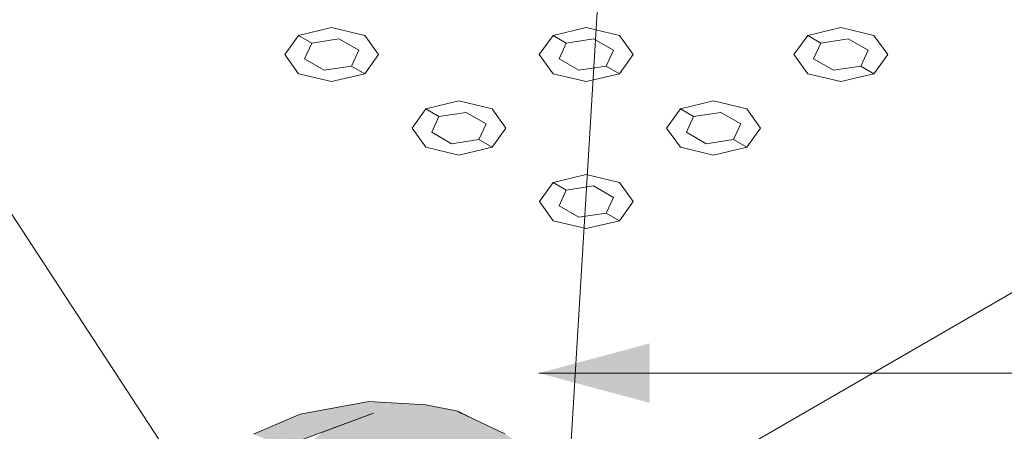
# Model space of a CAD drawing. Header units: millimetres. Extents: x 2 to 902, y -447 to 199.
# Tile 85 of 256: x 51.258 to 52.544, y 35.754 to 36.291. Entities that reach past the tile are written whole.
import ezdxf

# ---------------------------------------------------------------- set-up
doc = ezdxf.new("R2010")
doc.units = ezdxf.units.MM
doc.header["$MEASUREMENT"] = 0
for name, color, linetype, lineweight in [('AL-Conexões', 9, 'Continuous', 18), ('AL-Textos conduto', 7, 'Continuous', 9), ('Cotas', 1, 'Continuous', 0), ('IFC-Elemento construtivo genérico-Contorno', 253, 'Continuous', 5), ('IFC-Laje-Contorno', 134, 'Continuous', 5)]:
    doc.layers.add(name, color=color, linetype=linetype, lineweight=lineweight)

msp = doc.modelspace()

# ---------------------------------------------------------------- hatches: boundary and pattern name
at = {"layer": 'AL-Conexões', "linetype": 'Continuous'}
for points in [[(51.853, 35.3976), (51.8496, 35.3765), (51.867, 35.3694), (51.8646, 35.3924), (51.8648, 35.3907), (51.867, 35.3694), (51.8845, 35.3624), (51.8659, 35.3904), (51.8727, 35.3888), (51.8659, 35.3904), (51.8845, 35.3624), (51.8766, 35.3871), (51.8763, 35.3879), (51.8766, 35.3871), (51.8845, 35.3624), (51.8862, 35.3828), (51.8865, 35.3855), (51.8848, 35.3859), (51.8865, 35.3855), (51.8845, 35.3624), (51.905, 35.3592), (51.9016, 35.3819), (51.9095, 35.381), (51.91, 35.381), (51.9213, 35.4309), (51.91, 35.381), (51.905, 35.3592), (51.9256, 35.356), (51.9242, 35.3799), (51.9392, 35.3792), (51.9474, 35.3798), (51.9392, 35.3792), (51.9364, 35.3789), (51.9242, 35.3799), (51.9243, 35.378), (51.9259, 35.3782), (51.9393, 35.3787), (51.9259, 35.3782), (51.9243, 35.378), (51.9256, 35.356), (51.9468, 35.3571), (51.9483, 35.378), (51.9485, 35.3799), (51.9468, 35.3571), (51.968, 35.3582), (51.9624, 35.3809), (51.9627, 35.3798), (51.968, 35.3582), (51.9872, 35.3634), (51.9845, 35.3826), (51.9842, 35.385), (51.9694, 35.3814), (51.9687, 35.3813), (51.9686, 35.3814), (51.9517, 35.4244), (51.9228, 35.4795), (51.9244, 35.4765), (51.9517, 35.4244), (51.9395, 35.4776), (51.9517, 35.4244), (51.9687, 35.3813), (51.9842, 35.385), (51.9872, 35.3634), (51.9906, 35.3865), (51.9996, 35.4486), (51.969, 35.4794), (51.9716, 35.4731), (51.9688, 35.4799), (51.9682, 35.4798), (51.9651, 35.4796), (51.9682, 35.4798), (51.9688, 35.4799), (51.969, 35.4794), (51.9996, 35.4486), (51.986, 35.4812), (51.9789, 35.4806), (51.9786, 35.4806), (51.9719, 35.4801), (51.9786, 35.4806), (51.9789, 35.4806), (51.978, 35.4815), (51.9789, 35.4806), (51.986, 35.4812), (51.9852, 35.4833), (51.9653, 35.5016), (51.9783, 35.4816), (51.9512, 35.5223), (51.9783, 35.4816), (51.952, 35.5222), (51.9653, 35.5016), (51.9688, 35.5024), (51.9653, 35.5016), (51.9852, 35.4833), (51.9996, 35.4486), (52.0028, 35.4875), (52.0032, 35.4929), (51.9815, 35.5054), (51.9783, 35.5047), (51.9777, 35.5045), (51.9783, 35.5047), (51.9815, 35.5054), (51.9757, 35.5059), (51.9764, 35.5042), (51.9701, 35.5194), (51.9742, 35.5097), (51.9757, 35.5059), (51.9815, 35.5054), (51.9788, 35.507), (51.9834, 35.5087), (51.9788, 35.507), (51.9815, 35.5054), (51.9861, 35.5066), (51.9815, 35.5054), (52.0032, 35.4929), (51.9913, 35.5078), (51.9925, 35.5081), (51.9889, 35.5108), (51.9925, 35.5081), (51.9937, 35.5084), (51.9952, 35.5087), (51.9904, 35.5113), (51.9952, 35.5087), (51.9922, 35.512), (51.9838, 35.5172), (51.9922, 35.512), (51.9881, 35.5166), (51.9952, 35.5087), (51.9959, 35.508), (52.0001, 35.5099), (52.0009, 35.5102), (52.0082, 35.5135), (51.9996, 35.5148), (51.957, 35.5509), (51.8989, 35.5717), (51.9499, 35.5254), (51.9462, 35.5231), (51.9312, 35.5136), (51.9462, 35.5231), (51.9499, 35.5254), (51.9255, 35.5476), (51.9235, 35.5464), (51.9255, 35.5476), (51.8989, 35.5717), (51.9155, 35.5418), (51.9035, 35.5349), (51.9241, 35.5265), (51.9035, 35.5349), (51.8996, 35.5326), (51.9048, 35.5295), (51.8996, 35.5326), (51.8964, 35.5308), (51.8941, 35.5294), (51.8964, 35.5308), (51.8996, 35.5326), (51.8879, 35.5321), (51.8909, 35.5276), (51.8879, 35.5321), (51.8996, 35.5326), (51.9035, 35.5349), (51.9155, 35.5418), (51.8989, 35.5717), (51.957, 35.5509), (51.9996, 35.5148), (52.0082, 35.5135), (52.0139, 35.516), (51.9863, 35.5653), (52.012, 35.5194), (52.0139, 35.516), (52.0151, 35.5166), (52.0161, 35.517), (52.0141, 35.5202), (52.0161, 35.517), (52.0173, 35.5175), (52.0168, 35.5213), (52.0172, 35.5184), (52.0173, 35.5175), (52.018, 35.5178), (52.0242, 35.5206), (52.0249, 35.5209), (52.023, 35.5236), (52.0249, 35.5209), (52.0239, 35.5239), (52.024, 35.524), (52.0238, 35.5242), (52.0112, 35.5626), (52.0149, 35.5512), (52.0184, 35.5408), (52.0196, 35.5369), (52.0269, 35.5362), (52.0309, 35.5358), (52.023, 35.5434), (52.0319, 35.5357), (52.0251, 35.5446), (52.019, 35.5525), (52.0251, 35.5446), (52.0338, 35.5332), (52.0342, 35.5335), (52.0293, 35.5471), (52.0363, 35.5511), (52.0265, 35.5548), (52.0363, 35.5511), (52.0371, 35.5516), (52.0343, 35.5572), (52.0385, 35.5585), (52.0034, 35.6184), (51.9958, 35.6377), (51.9997, 35.6279), (52.0034, 35.6184), (52.0395, 35.5569), (52.0027, 35.6266), (52.0395, 35.5569), (52.0173, 35.6153), (52.0116, 35.6227), (52.0041, 35.626), (51.997, 35.6374), (52.0041, 35.626), (52.0116, 35.6227), (51.9985, 35.6369), (51.9975, 35.6372), (51.9985, 35.6369), (51.993, 35.6451), (51.9569, 35.6729), (51.9775, 35.6488), (51.9839, 35.6412), (51.9746, 35.644), (51.9839, 35.6412), (51.9775, 35.6488), (51.9569, 35.6729), (51.9561, 35.6735), (51.9662, 35.6515), (51.9688, 35.6457), (51.912, 35.6762), (51.9453, 35.6526), (51.9754, 35.6314), (51.9453, 35.6526), (51.912, 35.6762), (51.9231, 35.6591), (51.9367, 35.6384), (51.935, 35.6079), (51.898, 35.6006), (51.935, 35.6079), (51.9367, 35.6384), (51.912, 35.6762), (51.9688, 35.6457), (51.9558, 35.6742), (51.9561, 35.6735), (51.9569, 35.6729), (51.9627, 35.6688), (51.9569, 35.6729), (51.993, 35.6451), (51.9918, 35.648), (51.993, 35.6451), (51.9985, 35.6369), (52.0116, 35.6227), (52.0173, 35.6153), (52.0124, 35.6223), (52.0012, 35.6362), (52.0124, 35.6223), (52.0014, 35.6361), (51.9946, 35.6447), (52.0014, 35.6361), (52.0124, 35.6223), (52.0032, 35.6356), (52.0124, 35.6223), (52.0173, 35.6153), (52.013, 35.622), (52.0034, 35.6355), (51.9973, 35.644), (51.9935, 35.6468), (51.9973, 35.644), (52.0034, 35.6355), (52.013, 35.622), (52.0046, 35.6352), (51.9975, 35.644), (51.9972, 35.6442), (51.9975, 35.644), (51.9883, 35.6569), (51.9975, 35.644), (52.0046, 35.6352), (52.0003, 35.642), (51.9993, 35.6435), (51.9743, 35.6826), (51.9399, 35.7191), (51.8922, 35.7506), (51.9186, 35.7295), (51.9376, 35.7048), (51.9186, 35.7295), (51.9157, 35.7318), (51.8953, 35.7481), (51.8922, 35.7506), (51.8514, 35.7698), (51.8559, 35.7669), (51.8756, 35.7545), (51.8835, 35.7526), (51.8884, 35.7515), (51.8756, 35.7545), (51.8405, 35.7744), (51.8398, 35.7748), (51.8325, 35.7648), (51.8791, 35.7374), (51.8699, 35.7143), (51.8791, 35.7374), (51.8325, 35.7648), (51.8398, 35.7748), (51.7807, 35.7762), (51.8408, 35.7748), (51.8305, 35.7801), (51.7889, 35.7883), (51.7146, 35.7929), (51.7275, 35.79), (51.7146, 35.7929), (51.6249, 35.7761), (51.5636, 35.7503), (51.5672, 35.7487), (51.5681, 35.7483), (51.5707, 35.7472), (51.5743, 35.7457), (51.6448, 35.7735), (51.5743, 35.7457), (51.5814, 35.7427), (51.5842, 35.7415), (51.5871, 35.7402), (51.5979, 35.7427), (51.6722, 35.7597), (51.7207, 35.7777), (51.7425, 35.7598), (51.8116, 35.7462), (51.7425, 35.7598), (51.7207, 35.7777), (51.6539, 35.7529), (51.6152, 35.7189), (51.6175, 35.7164), (51.6761, 35.7412), (51.6175, 35.7164), (51.6242, 35.7094), (51.6265, 35.707), (51.7181, 35.7267), (51.6494, 35.6772), (51.6512, 35.6745), (51.7721, 35.7037), (51.8376, 35.6961), (51.8471, 35.6695), (51.8692, 35.634), (51.8471, 35.6695), (51.8376, 35.6961), (51.7721, 35.7037), (51.6609, 35.6571), (51.6617, 35.6557), (51.7784, 35.6816), (51.6617, 35.6557), (51.6702, 35.6379), (51.6708, 35.6365), (51.7498, 35.653), (51.8174, 35.6478), (51.7958, 35.624), (51.7985, 35.6058), (51.8442, 35.5966), (51.7985, 35.6058), (51.7958, 35.624), (51.8174, 35.6478), (51.7498, 35.653), (51.679, 35.6208), (51.681, 35.6024), (51.6814, 35.599), (51.7357, 35.6169), (51.6878, 35.6012), (51.6842, 35.5716), (51.6837, 35.5677), (51.6826, 35.5588), (51.7381, 35.5981), (51.7753, 35.5868), (51.7435, 35.5965), (51.7381, 35.5981), (51.7343, 35.5954), (51.7335, 35.5948), (51.7469, 35.5772), (51.7473, 35.5768), (51.7537, 35.5791), (51.7473, 35.5768), (51.6883, 35.5556), (51.6819, 35.5533), (51.6817, 35.5513), (51.6836, 35.5518), (51.7446, 35.5658), (51.7518, 35.5708), (51.7567, 35.5741), (51.7587, 35.5706), (51.7567, 35.5741), (51.7518, 35.5708), (51.7515, 35.5706), (51.7542, 35.5667), (51.7549, 35.5668), (51.7606, 35.5674), (51.7549, 35.5668), (51.7542, 35.5667), (51.7515, 35.5706), (51.7446, 35.5658), (51.7551, 35.5653), (51.7446, 35.5658), (51.7008, 35.5493), (51.6913, 35.5457), (51.698, 35.5461), (51.7049, 35.549), (51.7124, 35.5486), (51.7049, 35.549), (51.698, 35.5461), (51.6915, 35.5457), (51.6782, 35.5391), (51.6775, 35.5375), (51.6969, 35.5457), (51.6775, 35.5375), (51.6773, 35.5371), (51.6765, 35.5354), (51.7058, 35.5457), (51.7093, 35.5469), (51.7138, 35.5485), (51.7093, 35.5469), (51.7058, 35.5457), (51.6765, 35.5354), (51.6754, 35.5329), (51.6753, 35.5328), (51.7063, 35.5457), (51.6753, 35.5328), (51.6752, 35.5324), (51.6743, 35.5304), (51.7173, 35.5457), (51.7191, 35.5481), (51.7149, 35.5482), (51.7191, 35.5481), (51.7192, 35.5482), (51.7214, 35.5512), (51.7147, 35.5484), (51.7142, 35.5482), (51.7079, 35.5457), (51.7113, 35.5471), (51.7147, 35.5484), (51.7214, 35.5512), (51.7356, 35.5522), (51.7429, 35.5548), (51.7586, 35.5603), (51.7554, 35.565), (51.756, 35.5653), (51.7615, 35.5659), (51.8401, 35.5752), (51.7615, 35.5659), (51.756, 35.5653), (51.7554, 35.565), (51.7586, 35.5603), (51.7588, 35.5604), (51.7596, 35.5607), (51.7588, 35.5604), (51.7586, 35.5603), (51.7429, 35.5548), (51.7356, 35.5522), (51.7604, 35.5577), (51.7356, 35.5522), (51.7629, 35.5541), (51.7617, 35.5579), (51.7619, 35.5615), (51.7617, 35.5579), (51.7629, 35.5541), (51.7214, 35.5512), (51.7173, 35.5457), (51.7236, 35.5479), (51.763, 35.554), (51.7645, 35.5542), (51.763, 35.554), (51.7236, 35.5479), (51.7682, 35.5464), (51.7632, 35.5537), (51.7652, 35.5508), (51.7682, 35.5464), (51.7662, 35.5509), (51.7682, 35.5464), (51.7705, 35.5464), (51.767, 35.5509), (51.7647, 35.554), (51.767, 35.5509), (51.7705, 35.5464), (51.7692, 35.5511), (51.7705, 35.5464), (51.7731, 35.5463), (51.7695, 35.5511), (51.7683, 35.5545), (51.7682, 35.5545), (51.7678, 35.5552), (51.7658, 35.5586), (51.7678, 35.5552), (51.7682, 35.5545), (51.7683, 35.5545), (51.7695, 35.5511), (51.7731, 35.5463), (51.7702, 35.5512), (51.7692, 35.5529), (51.7702, 35.5512), (51.7731, 35.5463), (51.7706, 35.5512), (51.7731, 35.5463), (51.7876, 35.5458), (51.7753, 35.5515), (51.7688, 35.5546), (51.7953, 35.5635), (51.7637, 35.5622), (51.7953, 35.5635), (51.7707, 35.5646), (51.762, 35.565), (51.7953, 35.5635), (51.8606, 35.5316), (51.8795, 35.5447), (51.8662, 35.5354), (51.8803, 35.5215), (51.8758, 35.5189), (51.8803, 35.5215), (51.8662, 35.5354), (51.8606, 35.5316), (51.8712, 35.5162), (51.8606, 35.5316), (51.7876, 35.5458), (51.8434, 35.5215), (51.7921, 35.5273), (51.8249, 35.5069), (51.792, 35.5275), (51.7938, 35.5195), (51.7921, 35.5273), (51.7918, 35.5275), (51.7915, 35.5276), (51.7801, 35.5347), (51.78, 35.5347), (51.7785, 35.5357), (51.7815, 35.532), (51.7785, 35.5357), (51.7784, 35.5357), (51.7774, 35.5363), (51.7736, 35.5387), (51.771, 35.5403), (51.775, 35.5366), (51.771, 35.5403), (51.7705, 35.5406), (51.7783, 35.532), (51.783, 35.5294), (51.7839, 35.5292), (51.7836, 35.5292), (51.7831, 35.5294), (51.783, 35.5294), (51.7832, 35.5292), (51.783, 35.5294), (51.7783, 35.532), (51.7871, 35.5221), (51.7865, 35.5236), (51.7848, 35.5278), (51.7862, 35.5259), (51.786, 35.5267), (51.7862, 35.5259), (51.7848, 35.5278), (51.7865, 35.5236), (51.7871, 35.5221), (51.7869, 35.5228), (51.7871, 35.5221), (51.7875, 35.5219), (51.7871, 35.5221), (51.7879, 35.5212), (51.79, 35.521), (51.7932, 35.5168), (51.7911, 35.5206), (51.7932, 35.5168), (51.795, 35.5144), (51.7945, 35.5164), (51.795, 35.5144), (51.7932, 35.5168), (51.79, 35.521), (51.7879, 35.5212), (51.7953, 35.5129), (51.7972, 35.5115), (51.7953, 35.5129), (51.801, 35.5066), (51.8192, 35.4862), (51.8196, 35.4864), (51.8009, 35.5088), (51.8196, 35.4864), (51.8261, 35.4902), (51.8562, 35.4449), (51.8597, 35.4398), (51.858, 35.4429), (51.8597, 35.4398), (51.8606, 35.4401), (51.8319, 35.4935), (51.8606, 35.4401), (51.8918, 35.4471), (51.8719, 35.4776), (51.8535, 35.506), (51.8394, 35.4979), (51.8368, 35.4963), (51.8535, 35.506), (51.8602, 35.5098), (51.8535, 35.506), (51.8716, 35.4781), (51.8918, 35.4471), (51.891, 35.4661), (51.8901, 35.489), (51.8918, 35.4471), (51.8597, 35.4398)], [(51.8305, 35.7801), (51.8355, 35.7772), (51.8514, 35.7698)], [(51.8514, 35.7698), (51.8408, 35.7748), (51.8398, 35.7748), (51.8405, 35.7744), (51.8756, 35.7545)], [(51.6722, 35.7597), (51.5871, 35.7402), (51.6025, 35.7337)]]:
    msp.add_hatch(color=51, dxfattribs=at).paths.add_polyline_path(points)
at = {"layer": 'Cotas', "linetype": 'Continuous'}
msp.add_hatch(color=1, dxfattribs=at).paths.add_polyline_path([(51.9364, 35.8298), (52.0813, 35.791), (52.0813, 35.8686)])

# ---------------------------------------------------------------- linework, layer by layer
at = {"layer": 'AL-Conexões'}
for p, q in [((51.7146, 35.7929), (51.6249, 35.7761)), ((51.7889, 35.7883), (51.7146, 35.7929)), ((51.8305, 35.7801), (51.7889, 35.7883)), ((51.6249, 35.7761), (51.5636, 35.7503)), ((51.7207, 35.7777), (51.6539, 35.7529)), ((51.6722, 35.7597), (51.7207, 35.7777)), ((51.8514, 35.7698), (51.8305, 35.7801)), ((51.8305, 35.7801), (51.8355, 35.7772)), ((51.8408, 35.7748), (51.8305, 35.7801)), ((51.8514, 35.7698), (51.8408, 35.7748)), ((51.8922, 35.7506), (51.8514, 35.7698)), ((51.6025, 35.7337), (51.6722, 35.7597))]:
    msp.add_line(p, q, dxfattribs=at)
at = {"layer": 'AL-Textos conduto'}
for points in [[(51.9364, 35.0451), (52.0304, 36.5958), (51.129, 36.5958)], [(51.5351, 35.5981), (51.1094, 36.2488), (50.208, 36.2488)]]:
    msp.add_lwpolyline(points, dxfattribs=at)
at = {"layer": 'Cotas'}
msp.add_lwpolyline([(51.9364, 35.8298), (56.9354, 35.8298)], dxfattribs=at)
at = {"layer": 'IFC-Elemento construtivo genérico-Contorno', "color": 7, "lineweight": 5}
for p, q in [((51.6224, 36.2707), (51.6657, 36.2811)), ((51.6657, 36.2811), (51.709, 36.2707)), ((51.955, 36.2707), (51.9983, 36.2811)), ((51.9983, 36.2811), (52.0416, 36.2707)), ((52.2875, 36.2707), (52.3308, 36.2811)), ((52.3308, 36.2811), (52.3741, 36.2707)), ((51.6224, 36.2707), (51.6045, 36.2457)), ((51.6224, 36.2707), (51.6398, 36.2607)), ((51.6398, 36.2607), (51.6752, 36.2662)), ((51.6752, 36.2662), (51.7012, 36.2512)), ((51.709, 36.2707), (51.727, 36.2457)), ((51.955, 36.2707), (51.937, 36.2457)), ((51.955, 36.2707), (51.9723, 36.2607)), ((51.9723, 36.2607), (52.0078, 36.2662)), ((52.0078, 36.2662), (52.0338, 36.2512)), ((52.0416, 36.2707), (52.0595, 36.2457)), ((52.2875, 36.2707), (52.2696, 36.2457)), ((52.2875, 36.2707), (52.3049, 36.2607)), ((52.3049, 36.2607), (52.3404, 36.2662)), ((52.3404, 36.2662), (52.3663, 36.2512)), ((52.3741, 36.2707), (52.3921, 36.2457)), ((51.6398, 36.2607), (51.6302, 36.2402)), ((51.7012, 36.2512), (51.6917, 36.2307)), ((51.9723, 36.2607), (51.9628, 36.2402)), ((52.0338, 36.2512), (52.0243, 36.2307)), ((52.3049, 36.2607), (52.2953, 36.2402)), ((52.3663, 36.2512), (52.3568, 36.2307)), ((51.6045, 36.2457), (51.6224, 36.2207)), ((51.6302, 36.2402), (51.6562, 36.2252)), ((51.727, 36.2457), (51.709, 36.2207)), ((51.937, 36.2457), (51.955, 36.2207)), ((51.9628, 36.2402), (51.9888, 36.2252)), ((52.0595, 36.2457), (52.0416, 36.2207)), ((52.2696, 36.2457), (52.2875, 36.2207)), ((52.2953, 36.2402), (52.3213, 36.2252)), ((52.3921, 36.2457), (52.3741, 36.2207)), ((51.6562, 36.2252), (51.6917, 36.2307)), ((51.6917, 36.2307), (51.709, 36.2207)), ((51.9888, 36.2252), (52.0243, 36.2307)), ((52.0243, 36.2307), (52.0416, 36.2207)), ((52.3213, 36.2252), (52.3568, 36.2307)), ((52.3568, 36.2307), (52.3741, 36.2207)), ((51.6224, 36.2207), (51.6657, 36.2104)), ((51.6657, 36.2104), (51.709, 36.2207)), ((51.955, 36.2207), (51.9983, 36.2104)), ((51.9983, 36.2104), (52.0416, 36.2207)), ((52.2875, 36.2207), (52.3308, 36.2104)), ((52.3308, 36.2104), (52.3741, 36.2207)), ((51.7887, 36.1747), (51.832, 36.1851)), ((51.832, 36.1851), (51.8753, 36.1747)), ((52.1213, 36.1747), (52.1646, 36.1851)), ((52.1646, 36.1851), (52.2079, 36.1747)), ((51.7887, 36.1747), (51.7708, 36.1497)), ((51.7887, 36.1747), (51.806, 36.1647)), ((51.8753, 36.1747), (51.8932, 36.1497)), ((52.1213, 36.1747), (52.1033, 36.1497)), ((52.1213, 36.1747), (52.1386, 36.1647)), ((52.2079, 36.1747), (52.2258, 36.1497)), ((51.806, 36.1647), (51.7965, 36.1442)), ((51.806, 36.1647), (51.8415, 36.1702)), ((51.8415, 36.1702), (51.8675, 36.1552)), ((52.1386, 36.1647), (52.1291, 36.1442)), ((52.1386, 36.1647), (52.1741, 36.1702)), ((52.1741, 36.1702), (52.2, 36.1552)), ((51.7708, 36.1497), (51.7887, 36.1247)), ((51.8675, 36.1552), (51.858, 36.1347)), ((51.8932, 36.1497), (51.8753, 36.1247)), ((52.1033, 36.1497), (52.1213, 36.1247)), ((52.2, 36.1552), (52.1905, 36.1347)), ((52.2258, 36.1497), (52.2079, 36.1247)), ((51.7965, 36.1442), (51.8225, 36.1292)), ((51.8225, 36.1292), (51.858, 36.1347)), ((51.858, 36.1347), (51.8753, 36.1247)), ((52.1291, 36.1442), (52.1551, 36.1292)), ((52.1551, 36.1292), (52.1905, 36.1347)), ((52.1905, 36.1347), (52.2079, 36.1247)), ((51.7887, 36.1247), (51.832, 36.1144)), ((51.832, 36.1144), (51.8753, 36.1247)), ((52.1213, 36.1247), (52.1646, 36.1144)), ((52.1646, 36.1144), (52.2079, 36.1247)), ((51.955, 36.0787), (51.9983, 36.0891)), ((51.9983, 36.0891), (52.0416, 36.0787)), ((51.955, 36.0787), (51.9371, 36.0537)), ((51.955, 36.0787), (51.9723, 36.0687)), ((51.9723, 36.0687), (51.9628, 36.0482)), ((51.9723, 36.0687), (52.0078, 36.0742)), ((52.0078, 36.0742), (52.0338, 36.0592)), ((52.0416, 36.0787), (52.0595, 36.0537)), ((52.0338, 36.0592), (52.0243, 36.0387)), ((51.9371, 36.0537), (51.955, 36.0287)), ((51.9628, 36.0482), (51.9888, 36.0332)), ((52.0595, 36.0537), (52.0416, 36.0287)), ((51.9888, 36.0332), (52.0243, 36.0387)), ((52.0243, 36.0387), (52.0416, 36.0287)), ((51.955, 36.0287), (51.9983, 36.0184)), ((51.9983, 36.0184), (52.0416, 36.0287))]:
    msp.add_line(p, q, dxfattribs=at)
at = {"layer": 'IFC-Laje-Contorno', "color": 7, "lineweight": 5}
for p in [(51.2312, 35.1709), (51.5776, 35.3709)]:
    msp.add_line(p, (57.4692, 38.7724), dxfattribs=at)

doc.saveas('drawing.dxf')
